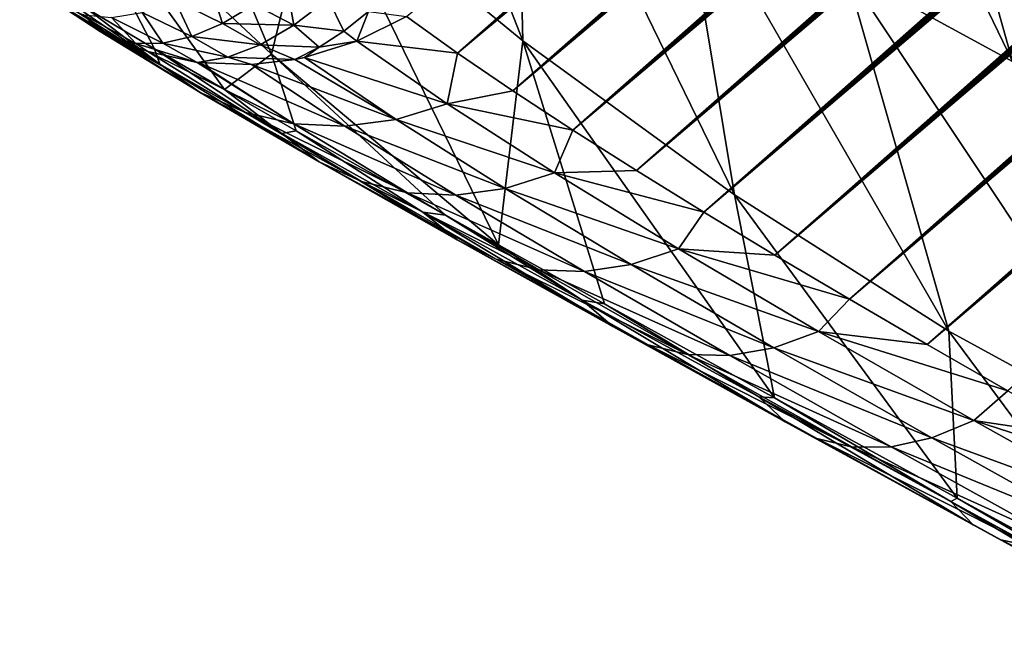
# Model space of a CAD drawing. Header units: metres. Extents: x -82 to 82, y -313 to 40.
# Tile 19 of 256: x -70.97 to -65.31, y -56.27 to -52.63. Entities that reach past the tile are written whole.
import ezdxf

# ---------------------------------------------------------------- set-up
doc = ezdxf.new("R2010")
doc.units = ezdxf.units.M
doc.layers.add('solid_505278_SW0001_CCC', color=7, linetype='CONTINUOUS')

msp = doc.modelspace()

# ---------------------------------------------------------------- linework, layer by layer
at = {"layer": 'solid_505278_SW0001_CCC'}
for points in [[(-65.754974, -54.495613, 51.68906), (-45.028862, -36.793293, 34.220871), (-44.82283, -36.73703, 34.198101)], [(-65.29007, -54.762497, 52.151825), (-65.754974, -54.495613, 51.68906), (-44.82283, -36.73703, 34.198101)], [(-65.754974, -54.495613, 51.68906), (-45.243103, -36.855919, 34.248249), (-45.028862, -36.793293, 34.220871)], [(-65.754974, -54.495613, 51.68906), (-45.465324, -36.924725, 34.279991), (-45.243103, -36.855919, 34.248249)], [(-65.754974, -54.495613, 51.68906), (-45.695877, -37.000092, 34.316441), (-45.465324, -36.924725, 34.279991)], [(-65.754974, -54.495613, 51.68906), (-45.935295, -37.0826, 34.358143), (-45.695877, -37.000092, 34.316441)], [(-65.754974, -54.495613, 51.68906), (-46.183258, -37.171974, 34.404766), (-45.935295, -37.0826, 34.358143)], [(-66.201904, -54.235226, 51.19408), (-46.440327, -37.26881, 34.456871), (-46.183258, -37.171974, 34.404766)], [(-65.754974, -54.495613, 51.68906), (-66.201904, -54.235226, 51.19408), (-46.183258, -37.171974, 34.404766)], [(-66.201904, -54.235226, 51.19408), (-46.706959, -37.373611, 34.514931), (-46.440327, -37.26881, 34.456871)], [(-66.201904, -54.235226, 51.19408), (-46.982834, -37.486103, 34.578617), (-46.706959, -37.373611, 34.514931)], [(-66.201904, -54.235226, 51.19408), (-47.2687, -37.607056, 34.648666), (-46.982834, -37.486103, 34.578617)], [(-66.201904, -54.235226, 51.19408), (-47.564869, -37.736816, 34.725399), (-47.2687, -37.607056, 34.648666)], [(-66.630074, -53.981506, 50.666622), (-47.871117, -37.87521, 34.808586), (-47.564869, -37.736816, 34.725399)], [(-66.201904, -54.235226, 51.19408), (-66.630074, -53.981506, 50.666622), (-47.564869, -37.736816, 34.725399)], [(-66.630074, -53.981506, 50.666622), (-48.18837, -38.023193, 34.89917), (-47.871117, -37.87521, 34.808586)], [(-66.630074, -53.981506, 50.666622), (-48.516693, -38.18087, 34.997215), (-48.18837, -38.023193, 34.89917)], [(-66.630074, -53.981506, 50.666622), (-48.856106, -38.348305, 35.102749), (-48.516693, -38.18087, 34.997215)], [(-66.630074, -53.981506, 50.666622), (-49.089073, -38.465908, 35.177826), (-48.856106, -38.348305, 35.102749)], [(-67.038628, -53.734653, 50.106392), (-49.32753, -38.588444, 35.256832), (-49.089073, -38.465908, 35.177826)], [(-66.630074, -53.981506, 50.666622), (-67.038628, -53.734653, 50.106392), (-49.089073, -38.465908, 35.177826)], [(-67.038628, -53.734653, 50.106392), (-49.571129, -38.715572, 35.33939), (-49.32753, -38.588444, 35.256832)], [(-67.038628, -53.734653, 50.106392), (-49.820187, -38.847633, 35.425846), (-49.571129, -38.715572, 35.33939)], [(-67.038628, -53.734653, 50.106392), (-50.075066, -38.985008, 35.516605), (-49.820187, -38.847633, 35.425846)], [(-67.038628, -53.734653, 50.106392), (-50.336018, -39.127964, 35.611938), (-50.075066, -38.985008, 35.516605)], [(-67.038628, -53.734653, 50.106392), (-50.602596, -39.276051, 35.711357), (-50.336018, -39.127964, 35.611938)], [(-67.038628, -53.734653, 50.106392), (-50.875046, -39.429543, 35.815136), (-50.602596, -39.276051, 35.711357)], [(-67.426613, -53.494873, 49.513042), (-51.15377, -39.588879, 35.923756), (-50.875046, -39.429543, 35.815136)], [(-67.038628, -53.734653, 50.106392), (-67.426613, -53.494873, 49.513042), (-50.875046, -39.429543, 35.815136)], [(-67.426613, -53.494873, 49.513042), (-51.43914, -39.754463, 36.037651), (-51.15377, -39.588879, 35.923756)], [(-67.426613, -53.494873, 49.513042), (-51.73077, -39.925877, 36.156349), (-51.43914, -39.754463, 36.037651)], [(-67.426613, -53.494873, 49.513042), (-52.028721, -40.103207, 36.279945), (-51.73077, -39.925877, 36.156349)], [(-67.426613, -53.494873, 49.513042), (-52.333443, -40.286964, 36.409), (-52.028721, -40.103207, 36.279945)], [(-67.426613, -53.494873, 49.513042), (-52.645386, -40.477654, 36.544086), (-52.333443, -40.286964, 36.409)], [(-67.792931, -53.262283, 48.886063), (-52.964378, -40.675079, 36.684971), (-52.645386, -40.477654, 36.544086)], [(-67.426613, -53.494873, 49.513042), (-67.792931, -53.262283, 48.886063), (-52.645386, -40.477654, 36.544086)], [(-67.792931, -53.262283, 48.886063), (-53.208069, -40.82737, 36.794209), (-52.964378, -40.675079, 36.684971)], [(-67.792931, -53.262283, 48.886063), (-53.455807, -40.983555, 36.906837), (-53.208069, -40.82737, 36.794209)], [(-67.792931, -53.262283, 48.886063), (-53.707802, -41.143887, 37.02314), (-53.455807, -40.983555, 36.906837)], [(-67.792931, -53.262283, 48.886063), (-53.964272, -41.308609, 37.14341), (-53.707802, -41.143887, 37.02314)], [(-67.792931, -53.262283, 48.886063), (-54.225262, -41.477776, 37.267704), (-53.964272, -41.308609, 37.14341)], [(-67.792931, -53.262283, 48.886063), (-54.490368, -41.650906, 37.395462), (-54.225262, -41.477776, 37.267704)], [(-67.792931, -53.262283, 48.886063), (-54.759773, -41.828224, 37.526951), (-54.490368, -41.650906, 37.395462)], [(-67.792931, -53.262283, 48.886063), (-55.033714, -42.010025, 37.662521), (-54.759773, -41.828224, 37.526951)], [(-68.136368, -53.037048, 48.22496), (-55.312439, -42.196602, 37.80254), (-55.033714, -42.010025, 37.662521)], [(-67.792931, -53.262283, 48.886063), (-68.136368, -53.037048, 48.22496), (-55.033714, -42.010025, 37.662521)], [(-68.136368, -53.037048, 48.22496), (-55.596191, -42.388241, 37.947357), (-55.312439, -42.196602, 37.80254)], [(-68.136368, -53.037048, 48.22496), (-55.884769, -42.584682, 38.096649), (-55.596191, -42.388241, 37.947357)], [(-68.136368, -53.037048, 48.22496), (-56.177914, -42.785614, 38.250046), (-55.884769, -42.584682, 38.096649)], [(-68.136368, -53.037048, 48.22496), (-56.415905, -42.949825, 38.376011), (-56.177914, -42.785614, 38.250046)], [(-68.136368, -53.037048, 48.22496), (-56.657127, -43.117306, 38.505108), (-56.415905, -42.949825, 38.376011)], [(-68.136368, -53.037048, 48.22496), (-56.901726, -43.288231, 38.637562), (-56.657127, -43.117306, 38.505108)], [(-68.136368, -53.037048, 48.22496), (-57.149837, -43.462776, 38.773598), (-56.901726, -43.288231, 38.637562)], [(-68.136368, -53.037048, 48.22496), (-57.401546, -43.641048, 38.913361), (-57.149837, -43.462776, 38.773598)], [(-68.136368, -53.037048, 48.22496), (-57.656475, -43.822544, 39.056206), (-57.401546, -43.641048, 38.913361)], [(-68.136368, -53.037048, 48.22496), (-57.914654, -44.007301, 39.20219), (-57.656475, -43.822544, 39.056206)], [(-68.455559, -52.81934, 47.529224), (-58.176247, -44.195541, 39.351608), (-57.914654, -44.007301, 39.20219)], [(-68.136368, -53.037048, 48.22496), (-68.455559, -52.81934, 47.529224), (-57.914654, -44.007301, 39.20219)], [(-68.455559, -52.81934, 47.529224), (-58.441425, -44.387486, 39.504753), (-58.176247, -44.195541, 39.351608)], [(-68.455559, -52.81934, 47.529224), (-58.710365, -44.583355, 39.661919), (-58.441425, -44.387486, 39.504753)], [(-68.455559, -52.81934, 47.529224), (-58.983234, -44.783367, 39.823402), (-58.710365, -44.583355, 39.661919)], [(-68.455559, -52.81934, 47.529224), (-59.260166, -44.987686, 39.989429), (-58.983234, -44.783367, 39.823402)], [(-68.455559, -52.81934, 47.529224), (-59.540752, -45.195728, 40.15921), (-59.260166, -44.987686, 39.989429)], [(-68.455559, -52.81934, 47.529224), (-59.824966, -45.407467, 40.332729), (-59.540752, -45.195728, 40.15921)], [(-68.455559, -52.81934, 47.529224), (-60.112995, -45.623169, 40.510365), (-59.824966, -45.407467, 40.332729)], [(-68.455559, -52.81934, 47.529224), (-60.356064, -45.806137, 40.661808), (-60.112995, -45.623169, 40.510365)], [(-68.455559, -52.81934, 47.529224), (-60.60202, -45.992188, 40.816582), (-60.356064, -45.806137, 40.661808)], [(-68.455559, -52.81934, 47.529224), (-60.850964, -46.181473, 40.974907), (-60.60202, -45.992188, 40.816582)], [(-68.455559, -52.81934, 47.529224), (-61.103004, -46.374138, 41.137001), (-60.850964, -46.181473, 40.974907)], [(-68.455559, -52.81934, 47.529224), (-61.35817, -46.570221, 41.302917), (-61.103004, -46.374138, 41.137001)], [(-68.455559, -52.81934, 47.529224), (-68.749107, -52.609463, 46.798542), (-61.35817, -46.570221, 41.302917)], [(-65.262787, -52.868179, 61.178555), (-65.948402, -50.421013, 64.192215), (-66.623177, -50.052631, 63.792171)], [(-66.222443, -52.344261, 60.609615), (-65.262787, -52.868179, 61.178555), (-66.623177, -50.052631, 63.792171)], [(-69.267212, -51.771378, 55.763824), (-68.079132, -52.750149, 56.1651), (-69.040344, -50.291916, 59.410816)], [(-68.079132, -52.750149, 56.1651), (-68.11982, -51.05027, 59.721725), (-69.040344, -50.291916, 59.410816)], [(-64.307381, -53.303467, 61.824203), (-65.276627, -50.727077, 64.646187), (-65.948402, -50.421013, 64.192215)], [(-65.262787, -52.868179, 61.178555), (-64.307381, -53.303467, 61.824203), (-65.948402, -50.421013, 64.192215)], [(-70.801041, -51.628708, 51.66539), (-69.524834, -52.826069, 51.962414), (-70.416626, -50.708328, 55.482212)], [(-69.524834, -52.826069, 51.962414), (-69.267212, -51.771378, 55.763824), (-70.416626, -50.708328, 55.482212)], [(-66.863159, -53.635777, 56.682407), (-67.177673, -51.736458, 60.122536), (-68.11982, -51.05027, 59.721725)], [(-68.079132, -52.750149, 56.1651), (-66.863159, -53.635777, 56.682407), (-68.11982, -51.05027, 59.721725)], [(-69.795486, -53.029457, 50.15818), (-69.524834, -52.826069, 51.962414), (-70.801041, -51.628708, 51.66539)], [(-70.198097, -52.794846, 49.439049), (-69.795486, -53.029457, 50.15818), (-70.801041, -51.628708, 51.66539)], [(-70.590919, -52.561642, 48.654675), (-70.198097, -52.794846, 49.439049), (-70.801041, -51.628708, 51.66539)], [(-65.630295, -54.420242, 57.311058), (-66.222443, -52.344261, 60.609615), (-67.177673, -51.736458, 60.122536)], [(-66.863159, -53.635777, 56.682407), (-65.630295, -54.420242, 57.311058), (-67.177673, -51.736458, 60.122536)], [(-69.524834, -52.826069, 51.962414), (-68.218758, -53.9235, 52.399979), (-69.267212, -51.771378, 55.763824)], [(-68.218758, -53.9235, 52.399979), (-68.079132, -52.750149, 56.1651), (-69.267212, -51.771378, 55.763824)], [(-70.167412, -52.882851, 49.034538), (-70.590919, -52.561642, 48.654675), (-70.973007, -52.329079, 47.791393)], [(-70.167412, -52.882851, 49.034538), (-70.973007, -52.329079, 47.791393), (-70.866608, -52.439934, 47.719017)], [(-64.391701, -55.096436, 58.045361), (-65.262787, -52.868179, 61.178555), (-66.222443, -52.344261, 60.609615)], [(-65.630295, -54.420242, 57.311058), (-64.391701, -55.096436, 58.045361), (-66.222443, -52.344261, 60.609615)], [(-70.080315, -52.514481, 46.440792), (-69.884796, -52.40123, 46.231239), (-69.806206, -52.648869, 46.546902)], [(-69.884796, -52.40123, 46.231239), (-69.624893, -52.539303, 46.356316), (-69.806206, -52.648869, 46.546902)], [(-69.624893, -52.539303, 46.356316), (-69.442078, -52.39732, 46.190125), (-69.395645, -52.659046, 46.543953)], [(-69.395645, -52.659046, 46.543953), (-69.442078, -52.39732, 46.190125), (-69.199852, -52.508408, 46.364792)], [(-70.167412, -52.882851, 49.034538), (-70.866608, -52.439934, 47.719017), (-70.759193, -52.533306, 47.650551)], [(-70.511162, -52.695843, 47.506207), (-70.759193, -52.533306, 47.650551), (-70.748337, -52.540829, 47.454052)], [(-69.934906, -53.045849, 48.866772), (-70.759193, -52.533306, 47.650551), (-70.511162, -52.695843, 47.506207)], [(-70.167412, -52.882851, 49.034538), (-70.759193, -52.533306, 47.650551), (-69.934906, -53.045849, 48.866772)], [(-70.511162, -52.695843, 47.506207), (-70.748337, -52.540829, 47.454052), (-70.606995, -52.599625, 47.1866)], [(-70.268867, -52.586288, 46.673725), (-70.080315, -52.514481, 46.440792), (-69.982338, -52.723785, 46.758015)], [(-70.080315, -52.514481, 46.440792), (-69.806206, -52.648869, 46.546902), (-69.982338, -52.723785, 46.758015)], [(-69.806206, -52.648869, 46.546902), (-69.624893, -52.539303, 46.356316), (-69.395645, -52.659046, 46.543953)], [(-69.395645, -52.659046, 46.543953), (-69.199852, -52.508408, 46.364792), (-69.109245, -52.692749, 46.697666)], [(-69.109245, -52.692749, 46.697666), (-69.199852, -52.508408, 46.364792), (-68.966545, -52.579742, 46.569736)], [(-70.606995, -52.599625, 47.1866), (-70.304909, -52.764343, 47.224342), (-70.444794, -52.729164, 47.470165)], [(-70.606995, -52.599625, 47.1866), (-70.445862, -52.614902, 46.924362), (-70.304909, -52.764343, 47.224342)], [(-70.511162, -52.695843, 47.506207), (-70.606995, -52.599625, 47.1866), (-70.444794, -52.729164, 47.470165)], [(-70.167412, -52.882851, 49.034538), (-70.198097, -52.794846, 49.439049), (-70.590919, -52.561642, 48.654675)], [(-70.445862, -52.614902, 46.924362), (-70.268867, -52.586288, 46.673725), (-70.149704, -52.762543, 46.985367)], [(-70.268867, -52.586288, 46.673725), (-69.982338, -52.723785, 46.758015), (-70.149704, -52.762543, 46.985367)], [(-69.034805, -52.75164, 46.88047), (-69.109245, -52.692749, 46.697666), (-68.966545, -52.579742, 46.569736)], [(-69.034805, -52.75164, 46.88047), (-68.966545, -52.579742, 46.569736), (-68.749107, -52.609463, 46.798542)], [(-70.445862, -52.614902, 46.924362), (-70.149704, -52.762543, 46.985367), (-70.304909, -52.764343, 47.224342)], [(-69.982338, -52.723785, 46.758015), (-69.806206, -52.648869, 46.546902), (-69.589325, -52.77177, 46.751095)], [(-69.806206, -52.648869, 46.546902), (-69.395645, -52.659046, 46.543953), (-69.589325, -52.77177, 46.751095)], [(-69.034805, -52.75164, 46.88047), (-68.749107, -52.609463, 46.798542), (-68.455559, -52.81934, 47.529224)], [(-69.675354, -53.161663, 48.699459), (-70.511162, -52.695843, 47.506207), (-70.444794, -52.729164, 47.470165)], [(-69.934906, -53.045849, 48.866772), (-70.511162, -52.695843, 47.506207), (-69.675354, -53.161663, 48.699459)], [(-69.589325, -52.77177, 46.751095), (-69.395645, -52.659046, 46.543953), (-69.251404, -52.78524, 46.841667)], [(-69.395645, -52.659046, 46.543953), (-69.109245, -52.692749, 46.697666), (-69.251404, -52.78524, 46.841667)], [(-69.034805, -52.75164, 46.88047), (-69.251404, -52.78524, 46.841667), (-69.109245, -52.692749, 46.697666)], [(-70.237015, -52.810684, 47.363258), (-70.444794, -52.729164, 47.470165), (-70.304909, -52.764343, 47.224342)], [(-69.675354, -53.161663, 48.699459), (-70.444794, -52.729164, 47.470165), (-70.237015, -52.810684, 47.363258)], [(-70.304909, -52.764343, 47.224342), (-70.149704, -52.762543, 46.985367), (-69.951988, -52.873714, 47.229092)], [(-70.237015, -52.810684, 47.363258), (-70.304909, -52.764343, 47.224342), (-69.951988, -52.873714, 47.229092)], [(-70.149704, -52.762543, 46.985367), (-69.982338, -52.723785, 46.758015), (-69.77626, -52.843895, 46.981262)], [(-70.149704, -52.762543, 46.985367), (-69.77626, -52.843895, 46.981262), (-69.951988, -52.873714, 47.229092)], [(-69.982338, -52.723785, 46.758015), (-69.589325, -52.77177, 46.751095), (-69.77626, -52.843895, 46.981262)], [(-69.77626, -52.843895, 46.981262), (-69.589325, -52.77177, 46.751095), (-69.390984, -52.856354, 47.001198)], [(-69.589325, -52.77177, 46.751095), (-69.251404, -52.78524, 46.841667), (-69.390984, -52.856354, 47.001198)], [(-69.034805, -52.75164, 46.88047), (-69.334839, -52.844784, 46.980881), (-69.251404, -52.78524, 46.841667)], [(-68.514786, -53.110847, 48.122929), (-69.334839, -52.844784, 46.980881), (-69.034805, -52.75164, 46.88047)], [(-68.514786, -53.110847, 48.122929), (-69.034805, -52.75164, 46.88047), (-68.455559, -52.81934, 47.529224)], [(-68.218758, -53.9235, 52.399979), (-67.610359, -54.262352, 53.087055), (-68.079132, -52.750149, 56.1651)], [(-66.631958, -54.803364, 54.038967), (-66.863159, -53.635777, 56.682407), (-68.079132, -52.750149, 56.1651)], [(-67.610359, -54.262352, 53.087055), (-66.631958, -54.803364, 54.038967), (-68.079132, -52.750149, 56.1651)], [(-69.395813, -53.227142, 48.537148), (-70.237015, -52.810684, 47.363258), (-69.951988, -52.873714, 47.229092)], [(-69.675354, -53.161663, 48.699459), (-70.237015, -52.810684, 47.363258), (-69.395813, -53.227142, 48.537148)], [(-69.465134, -53.28315, 50.356647), (-69.795486, -53.029457, 50.15818), (-70.198097, -52.794846, 49.439049)], [(-69.465134, -53.28315, 50.356647), (-70.198097, -52.794846, 49.439049), (-70.167412, -52.882851, 49.034538)], [(-69.795486, -53.029457, 50.15818), (-69.382851, -53.266548, 50.823189), (-69.524834, -52.826069, 51.962414)], [(-68.52372, -53.752682, 52.023361), (-68.218758, -53.9235, 52.399979), (-69.524834, -52.826069, 51.962414)], [(-69.382851, -53.266548, 50.823189), (-68.52372, -53.752682, 52.023361), (-69.524834, -52.826069, 51.962414)], [(-69.334839, -52.844784, 46.980881), (-69.390984, -52.856354, 47.001198), (-69.251404, -52.78524, 46.841667)], [(-68.514786, -53.110847, 48.122929), (-68.455559, -52.81934, 47.529224), (-68.136368, -53.037048, 48.22496)], [(-70.167412, -52.882851, 49.034538), (-69.934906, -53.045849, 48.866772), (-69.250015, -53.444614, 50.165787)], [(-69.465134, -53.28315, 50.356647), (-70.167412, -52.882851, 49.034538), (-69.250015, -53.444614, 50.165787)], [(-69.944229, -52.874714, 47.225613), (-69.951988, -52.873714, 47.229092), (-69.77626, -52.843895, 46.981262)], [(-69.395813, -53.227142, 48.537148), (-69.951988, -52.873714, 47.229092), (-69.944229, -52.874714, 47.225613)], [(-69.640747, -52.886181, 47.096977), (-69.944229, -52.874714, 47.225613), (-69.77626, -52.843895, 46.981262)], [(-69.103897, -53.240501, 48.384235), (-69.944229, -52.874714, 47.225613), (-69.640747, -52.886181, 47.096977)], [(-69.395813, -53.227142, 48.537148), (-69.944229, -52.874714, 47.225613), (-69.103897, -53.240501, 48.384235)], [(-69.640747, -52.886181, 47.096977), (-69.77626, -52.843895, 46.981262), (-69.390984, -52.856354, 47.001198)], [(-68.807533, -53.201382, 48.2449), (-69.640747, -52.886181, 47.096977), (-69.390984, -52.856354, 47.001198)], [(-68.807533, -53.201382, 48.2449), (-69.390984, -52.856354, 47.001198), (-69.334839, -52.844784, 46.980881)], [(-68.807533, -53.201382, 48.2449), (-69.334839, -52.844784, 46.980881), (-68.514786, -53.110847, 48.122929)], [(-69.103897, -53.240501, 48.384235), (-69.640747, -52.886181, 47.096977), (-68.807533, -53.201382, 48.2449)], [(-69.934906, -53.045849, 48.866772), (-69.675354, -53.161663, 48.699459), (-69.007149, -53.559311, 49.974388)], [(-69.250015, -53.444614, 50.165787), (-69.934906, -53.045849, 48.866772), (-69.007149, -53.559311, 49.974388)], [(-69.465134, -53.28315, 50.356647), (-69.382851, -53.266548, 50.823189), (-69.795486, -53.029457, 50.15818)], [(-68.514786, -53.110847, 48.122929), (-68.136368, -53.037048, 48.22496), (-67.792931, -53.262283, 48.886063)], [(-68.807533, -53.201382, 48.2449), (-68.514786, -53.110847, 48.122929), (-67.897697, -53.508587, 49.304741)], [(-67.897697, -53.508587, 49.304741), (-68.514786, -53.110847, 48.122929), (-67.792931, -53.262283, 48.886063)], [(-69.675354, -53.161663, 48.699459), (-69.395813, -53.227142, 48.537148), (-68.743126, -53.624115, 49.787655)], [(-69.007149, -53.559311, 49.974388), (-69.675354, -53.161663, 48.699459), (-68.743126, -53.624115, 49.787655)], [(-69.103897, -53.240501, 48.384235), (-68.807533, -53.201382, 48.2449), (-68.180756, -53.598404, 49.448212)], [(-68.180756, -53.598404, 49.448212), (-68.807533, -53.201382, 48.2449), (-67.897697, -53.508587, 49.304741)], [(-68.653961, -53.735741, 51.602192), (-69.382851, -53.266548, 50.823189), (-69.465134, -53.28315, 50.356647)], [(-69.395813, -53.227142, 48.537148), (-69.103897, -53.240501, 48.384235), (-68.465149, -53.637264, 49.610653)], [(-68.743126, -53.624115, 49.787655), (-69.395813, -53.227142, 48.537148), (-68.465149, -53.637264, 49.610653)], [(-68.653961, -53.735741, 51.602192), (-68.52372, -53.752682, 52.023361), (-69.382851, -53.266548, 50.823189)], [(-68.465149, -53.637264, 49.610653), (-69.103897, -53.240501, 48.384235), (-68.180756, -53.598404, 49.448212)], [(-67.897697, -53.508587, 49.304741), (-67.792931, -53.262283, 48.886063), (-67.426613, -53.494873, 49.513042)], [(-69.465134, -53.28315, 50.356647), (-69.250015, -53.444614, 50.165787), (-68.458031, -53.893539, 51.388912)], [(-68.653961, -53.735741, 51.602192), (-69.465134, -53.28315, 50.356647), (-68.458031, -53.893539, 51.388912)], [(-69.250015, -53.444614, 50.165787), (-69.007149, -53.559311, 49.974388), (-68.233887, -54.004871, 51.174114)], [(-68.458031, -53.893539, 51.388912), (-69.250015, -53.444614, 50.165787), (-68.233887, -54.004871, 51.174114)], [(-67.897697, -53.508587, 49.304741), (-67.426613, -53.494873, 49.513042), (-67.038628, -53.734653, 50.106392)], [(-69.007149, -53.559311, 49.974388), (-68.743126, -53.624115, 49.787655), (-67.987617, -54.066711, 50.963638)], [(-68.233887, -54.004871, 51.174114), (-69.007149, -53.559311, 49.974388), (-67.987617, -54.066711, 50.963638)], [(-68.180756, -53.598404, 49.448212), (-67.897697, -53.508587, 49.304741), (-67.184937, -53.945393, 50.413826)], [(-67.184937, -53.945393, 50.413826), (-67.897697, -53.508587, 49.304741), (-67.038628, -53.734653, 50.106392)], [(-68.465149, -53.637264, 49.610653), (-68.180756, -53.598404, 49.448212), (-67.45591, -54.03656, 50.578251)], [(-67.45591, -54.03656, 50.578251), (-68.180756, -53.598404, 49.448212), (-67.184937, -53.945393, 50.413826)], [(-68.743126, -53.624115, 49.787655), (-68.465149, -53.637264, 49.610653), (-67.725922, -54.07737, 50.763195)], [(-67.987617, -54.066711, 50.963638), (-68.743126, -53.624115, 49.787655), (-67.725922, -54.07737, 50.763195)], [(-67.725922, -54.07737, 50.763195), (-68.465149, -53.637264, 49.610653), (-67.45591, -54.03656, 50.578251)], [(-65.582726, -55.379944, 54.886257), (-65.630295, -54.420242, 57.311058), (-66.863159, -53.635777, 56.682407)], [(-66.631958, -54.803364, 54.038967), (-65.582726, -55.379944, 54.886257), (-66.863159, -53.635777, 56.682407)], [(-67.737747, -54.240765, 52.755939), (-68.52372, -53.752682, 52.023361), (-68.653961, -53.735741, 51.602192)], [(-68.653961, -53.735741, 51.602192), (-68.458031, -53.893539, 51.388912), (-67.562683, -54.392677, 52.521313)], [(-67.737747, -54.240765, 52.755939), (-68.653961, -53.735741, 51.602192), (-67.562683, -54.392677, 52.521313)], [(-67.737747, -54.240765, 52.755939), (-68.218758, -53.9235, 52.399979), (-68.52372, -53.752682, 52.023361)], [(-67.184937, -53.945393, 50.413826), (-67.038628, -53.734653, 50.106392), (-66.630074, -53.981506, 50.666622)], [(-68.458031, -53.893539, 51.388912), (-68.233887, -54.004871, 51.174114), (-67.359177, -54.498302, 52.284245)], [(-67.562683, -54.392677, 52.521313), (-68.458031, -53.893539, 51.388912), (-67.359177, -54.498302, 52.284245)], [(-67.737747, -54.240765, 52.755939), (-67.610359, -54.262352, 53.087055), (-68.218758, -53.9235, 52.399979)], [(-67.45591, -54.03656, 50.578251), (-67.184937, -53.945393, 50.413826), (-66.379646, -54.420727, 51.437851)], [(-67.184937, -53.945393, 50.413826), (-66.630074, -53.981506, 50.666622), (-66.201904, -54.235226, 51.19408)], [(-66.379646, -54.420727, 51.437851), (-67.184937, -53.945393, 50.413826), (-66.201904, -54.235226, 51.19408)], [(-68.233887, -54.004871, 51.174114), (-67.987617, -54.066711, 50.963638), (-67.132744, -54.554764, 52.051186)], [(-67.359177, -54.498302, 52.284245), (-68.233887, -54.004871, 51.174114), (-67.132744, -54.554764, 52.051186)], [(-67.987617, -54.066711, 50.963638), (-67.725922, -54.07737, 50.763195), (-66.889557, -54.560532, 51.828468)], [(-67.132744, -54.554764, 52.051186), (-67.987617, -54.066711, 50.963638), (-66.889557, -54.560532, 51.828468)], [(-67.725922, -54.07737, 50.763195), (-67.45591, -54.03656, 50.578251), (-66.63623, -54.515442, 51.622154)], [(-66.63623, -54.515442, 51.622154), (-67.45591, -54.03656, 50.578251), (-66.379646, -54.420727, 51.437851)], [(-66.889557, -54.560532, 51.828468), (-67.725922, -54.07737, 50.763195), (-66.63623, -54.515442, 51.622154)], [(-66.72287, -54.796711, 53.802795), (-67.610359, -54.262352, 53.087055), (-67.737747, -54.240765, 52.755939)], [(-67.737747, -54.240765, 52.755939), (-67.562683, -54.392677, 52.521313), (-66.570129, -54.940483, 53.548283)], [(-66.72287, -54.796711, 53.802795), (-67.737747, -54.240765, 52.755939), (-66.570129, -54.940483, 53.548283)], [(-66.379646, -54.420727, 51.437851), (-66.201904, -54.235226, 51.19408), (-65.754974, -54.495613, 51.68906)], [(-66.72287, -54.796711, 53.802795), (-66.631958, -54.803364, 54.038967), (-67.610359, -54.262352, 53.087055)], [(-67.562683, -54.392677, 52.521313), (-67.359177, -54.498302, 52.284245), (-66.388939, -55.038017, 53.290539)], [(-66.570129, -54.940483, 53.548283), (-67.562683, -54.392677, 52.521313), (-66.388939, -55.038017, 53.290539)], [(-66.63623, -54.515442, 51.622154), (-66.379646, -54.420727, 51.437851), (-65.48687, -54.932838, 52.36475)], [(-66.379646, -54.420727, 51.437851), (-65.754974, -54.495613, 51.68906), (-65.29007, -54.762497, 52.151825)], [(-65.48687, -54.932838, 52.36475), (-66.379646, -54.420727, 51.437851), (-65.29007, -54.762497, 52.151825)], [(-64.466133, -55.990738, 55.624004), (-64.391701, -55.096436, 58.045361), (-65.630295, -54.420242, 57.311058)], [(-65.582726, -55.379944, 54.886257), (-64.466133, -55.990738, 55.624004), (-65.630295, -54.420242, 57.311058)], [(-67.359177, -54.498302, 52.284245), (-67.132744, -54.554764, 52.051186), (-66.184219, -55.086658, 53.036572)], [(-66.388939, -55.038017, 53.290539), (-67.359177, -54.498302, 52.284245), (-66.184219, -55.086658, 53.036572)], [(-66.889557, -54.560532, 51.828468), (-66.63623, -54.515442, 51.622154), (-65.726974, -55.033344, 52.567295)], [(-65.726974, -55.033344, 52.567295), (-66.63623, -54.515442, 51.622154), (-65.48687, -54.932838, 52.36475)], [(-67.132744, -54.554764, 52.051186), (-66.889557, -54.560532, 51.828468), (-65.961548, -55.085087, 52.793285)], [(-66.184219, -55.086658, 53.036572), (-67.132744, -54.554764, 52.051186), (-65.961548, -55.085087, 52.793285)], [(-65.961548, -55.085087, 52.793285), (-66.889557, -54.560532, 51.828468), (-65.726974, -55.033344, 52.567295)], [(-65.618233, -55.400257, 54.728584), (-66.631958, -54.803364, 54.038967), (-66.72287, -54.796711, 53.802795)], [(-66.72287, -54.796711, 53.802795), (-66.570129, -54.940483, 53.548283), (-65.488998, -55.533672, 54.456055)], [(-65.618233, -55.400257, 54.728584), (-66.72287, -54.796711, 53.802795), (-65.488998, -55.533672, 54.456055)], [(-65.618233, -55.400257, 54.728584), (-65.582726, -55.379944, 54.886257), (-66.631958, -54.803364, 54.038967)], [(-65.48687, -54.932838, 52.36475), (-65.29007, -54.762497, 52.151825), (-64.807808, -55.035767, 52.582668)], [(-66.570129, -54.940483, 53.548283), (-66.388939, -55.038017, 53.290539), (-65.331505, -55.620777, 54.179676)], [(-65.488998, -55.533672, 54.456055), (-66.570129, -54.940483, 53.548283), (-65.331505, -55.620777, 54.179676)], [(-65.726974, -55.033344, 52.567295), (-65.48687, -54.932838, 52.36475), (-64.513626, -55.478672, 53.183308)], [(-65.48687, -54.932838, 52.36475), (-64.807808, -55.035767, 52.582668), (-64.308731, -55.315262, 52.981728)], [(-64.513626, -55.478672, 53.183308), (-65.48687, -54.932838, 52.36475), (-64.308731, -55.315262, 52.981728)], [(-65.961548, -55.085087, 52.793285), (-65.726974, -55.033344, 52.567295), (-64.735466, -55.587166, 53.401917)], [(-64.735466, -55.587166, 53.401917), (-65.726974, -55.033344, 52.567295), (-64.513626, -55.478672, 53.183308)], [(-66.388939, -55.038017, 53.290539), (-66.184219, -55.086658, 53.036572), (-65.150047, -55.659195, 53.906967)], [(-65.331505, -55.620777, 54.179676), (-66.388939, -55.038017, 53.290539), (-65.150047, -55.659195, 53.906967)], [(-66.184219, -55.086658, 53.036572), (-65.961548, -55.085087, 52.793285), (-64.949547, -55.647892, 53.64534)], [(-65.150047, -55.659195, 53.906967), (-66.184219, -55.086658, 53.036572), (-64.949547, -55.647892, 53.64534)], [(-64.949547, -55.647892, 53.64534), (-65.961548, -55.085087, 52.793285), (-64.735466, -55.587166, 53.401917)], [(-64.435074, -56.046234, 55.520969), (-65.582726, -55.379944, 54.886257), (-65.618233, -55.400257, 54.728584)], [(-65.618233, -55.400257, 54.728584), (-65.488998, -55.533672, 54.456055), (-64.330177, -56.167198, 55.232632)], [(-64.435074, -56.046234, 55.520969), (-65.618233, -55.400257, 54.728584), (-64.330177, -56.167198, 55.232632)], [(-64.435074, -56.046234, 55.520969), (-64.466133, -55.990738, 55.624004), (-65.582726, -55.379944, 54.886257)], [(-65.488998, -55.533672, 54.456055), (-65.331505, -55.620777, 54.179676), (-64.19738, -56.241665, 54.940067)], [(-64.330177, -56.167198, 55.232632), (-65.488998, -55.533672, 54.456055), (-64.19738, -56.241665, 54.940067)], [(-65.331505, -55.620777, 54.179676), (-65.150047, -55.659195, 53.906967), (-64.040306, -56.267609, 54.651226)], [(-64.19738, -56.241665, 54.940067), (-65.331505, -55.620777, 54.179676), (-64.040306, -56.267609, 54.651226)]]:
    msp.add_3dface(points, dxfattribs=at)

doc.saveas('drawing.dxf')
